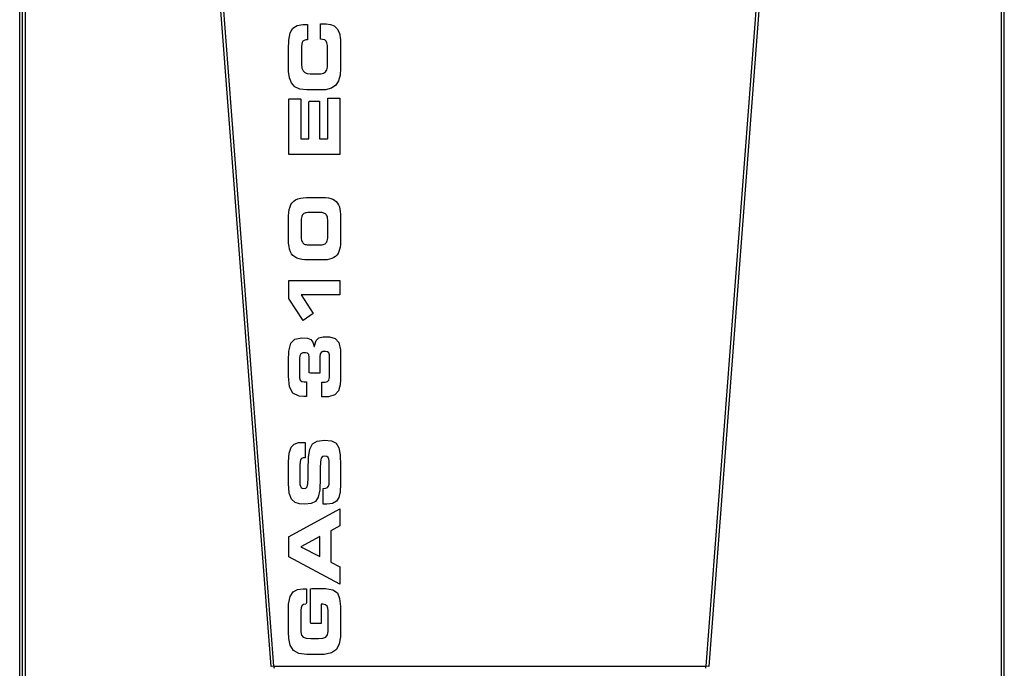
# Model space of a CAD drawing. Header units: millimetres. Extents: x 1064 to 6011, y -885 to 2276.
# Tile 25 of 36: x 3701 to 4377, y -269 to 176. Entities that reach past the tile are written whole.
import ezdxf

# ---------------------------------------------------------------- set-up
doc = ezdxf.new("R2010")
doc.units = ezdxf.units.MM
doc.header["$MEASUREMENT"] = 0

# ---------------------------------------------------------------- blocks, each defined once
blk = doc.blocks.new('Voor')
for p, q in [((1422.7, 157.63), (1422.7, 1136.58)), ((1424.7, 157.63), (1424.7, 1136.58)), ((1424.7, 157.63), (1424.7, 1136.58)), ((1426.7, 157.63), (1426.7, 1136.58)), ((1595.11, 461.46), (1543.42, 1137.43)), ((1597.11, 461.62), (1545.41, 1137.58)), ((1945.09, 1137.58), (1893.4, 461.62)), ((1947.08, 1137.43), (1895.39, 461.46)), ((2096.16, 157.63), (2096.16, 1136.58)), ((2098.16, 157.63), (2098.16, 1136.58)), ((1608.33, 896.06), (1610.19, 899.25)), ((1610.19, 899.25), (1613.03, 901)), ((1613.03, 901), (1616.96, 901.69)), ((1616.96, 901.69), (1620.24, 901.66)), ((1620.24, 901.66), (1620.24, 891.17)), ((1628.98, 902.15), (1629.15, 902.2)), ((1628.98, 891.66), (1628.98, 902.15)), ((1629.15, 902.2), (1632.08, 902.2)), ((1632.08, 902.2), (1632.96, 902.19)), ((1632.96, 902.19), (1635.93, 901.83)), ((1635.93, 901.83), (1638.51, 900.77)), ((1638.51, 900.77), (1640.58, 898.81)), ((1640.58, 898.81), (1642.03, 895.7)), ((1607.32, 891.05), (1608.33, 896.06)), ((1630.38, 891.48), (1628.98, 891.66)), ((1642.03, 895.7), (1642.73, 891.23)), ((1607.06, 884.72), (1607.32, 891.05)), ((1616.05, 886.68), (1616.04, 885.67)), ((1616.04, 885.67), (1616.04, 875.31)), ((1616.18, 888.17), (1616.05, 886.68)), ((1616.5, 889.37), (1616.18, 888.17)), ((1617.05, 890.27), (1616.5, 889.37)), ((1617.86, 890.86), (1617.05, 890.27)), ((1618.98, 891.11), (1617.86, 890.86)), ((1619.32, 891.12), (1618.98, 891.11)), ((1620.19, 891.12), (1619.32, 891.12)), ((1620.24, 891.17), (1620.19, 891.12)), ((1631.94, 891.11), (1630.38, 891.48)), ((1632.94, 890.34), (1631.94, 891.11)), ((1633.51, 889.12), (1632.94, 890.34)), ((1633.76, 887.37), (1633.51, 889.12)), ((1633.81, 885.3), (1633.76, 887.37)), ((1633.81, 874.15), (1633.81, 885.3)), ((1642.73, 891.23), (1642.78, 888.71)), ((1642.78, 888.71), (1642.78, 873.4)), ((1607.06, 872.45), (1607.06, 884.72)), ((1607.13, 869.46), (1607.06, 872.45)), ((1616.04, 875.31), (1616.04, 874.19)), ((1616.04, 874.19), (1616.35, 871.67)), ((1616.35, 871.67), (1617.13, 869.9)), ((1633.33, 870.59), (1633.75, 872.55)), ((1633.75, 872.55), (1633.81, 874.15)), ((1642.78, 871.65), (1642.45, 866.94)), ((1642.78, 873.4), (1642.78, 871.65)), ((1607.74, 865.11), (1607.13, 869.46)), ((1609.12, 861.62), (1607.74, 865.11)), ((1617.13, 869.9), (1618.37, 868.76)), ((1618.37, 868.76), (1620.01, 868.13)), ((1620.01, 868.13), (1622.03, 867.87)), ((1622.03, 867.87), (1623.14, 867.85)), ((1623.14, 867.85), (1626.81, 867.85)), ((1626.81, 867.85), (1629.24, 867.97)), ((1629.24, 867.97), (1631.12, 868.4)), ((1631.12, 868.4), (1632.46, 869.24)), ((1632.46, 869.24), (1633.33, 870.59)), ((1642.45, 866.94), (1641.44, 863.07)), ((1611.44, 859.05), (1609.12, 861.62)), ((1614.91, 857.46), (1611.44, 859.05)), ((1636.63, 858.04), (1632.44, 857.03)), ((1639.56, 860.08), (1636.63, 858.04)), ((1641.44, 863.07), (1639.56, 860.08)), ((1619.71, 856.92), (1614.91, 857.46)), ((1629.84, 856.92), (1619.71, 856.92)), ((1632.44, 857.03), (1629.84, 856.92)), ((1634, 851.27), (1642.36, 851.27)), ((1634, 823.44), (1634, 851.27)), ((1642.36, 851.27), (1642.4, 850.57)), ((1607.44, 850.47), (1607.59, 850.65)), ((1607.44, 812.66), (1607.44, 850.47)), ((1607.59, 850.65), (1615.41, 850.65)), ((1615.41, 850.65), (1615.56, 850.52)), ((1615.56, 850.52), (1615.56, 823.31)), ((1621.16, 848.74), (1621.19, 849.21)), ((1621.16, 823.78), (1621.16, 848.74)), ((1621.19, 849.21), (1628.4, 849.21)), ((1628.4, 849.21), (1628.4, 823.43)), ((1642.4, 850.57), (1642.4, 813.36)), ((1615.56, 823.31), (1621.13, 823.31)), ((1621.13, 823.31), (1621.16, 823.78)), ((1628.4, 823.43), (1628.5, 823.31)), ((1628.5, 823.31), (1633.9, 823.31)), ((1633.9, 823.31), (1634, 823.44)), ((1642.23, 812.66), (1607.44, 812.66)), ((1642.4, 813.36), (1642.23, 812.66)), ((1608.15, 776.65), (1608.82, 778.19)), ((1608.82, 778.19), (1609.68, 779.5)), ((1609.68, 779.5), (1610.74, 780.59)), ((1610.74, 780.59), (1612.02, 781.47)), ((1612.02, 781.47), (1613.52, 782.15)), ((1613.52, 782.15), (1615.26, 782.64)), ((1615.26, 782.64), (1617.26, 782.96)), ((1617.26, 782.96), (1619.53, 783.12)), ((1619.53, 783.12), (1620.82, 783.13)), ((1620.82, 783.13), (1630.52, 783.13)), ((1630.52, 783.13), (1632.59, 783.05)), ((1632.59, 783.05), (1634.44, 782.82)), ((1634.44, 782.82), (1636.08, 782.42)), ((1636.08, 782.42), (1637.51, 781.87)), ((1637.51, 781.87), (1638.76, 781.15)), ((1638.76, 781.15), (1639.82, 780.28)), ((1639.82, 780.28), (1640.7, 779.25)), ((1640.7, 779.25), (1641.42, 778.05)), ((1641.42, 778.05), (1641.98, 776.7)), ((1607.06, 767.93), (1607.12, 770.51)), ((1607.12, 770.51), (1607.31, 772.82)), ((1607.31, 772.82), (1607.65, 774.86)), ((1607.65, 774.86), (1608.15, 776.65)), ((1616.44, 770.66), (1616.17, 769.98)), ((1616.79, 771.22), (1616.44, 770.66)), ((1617.2, 771.68), (1616.79, 771.22)), ((1617.69, 772.05), (1617.2, 771.68)), ((1618.24, 772.33), (1617.69, 772.05)), ((1618.86, 772.54), (1618.24, 772.33)), ((1619.56, 772.68), (1618.86, 772.54)), ((1620.32, 772.75), (1619.56, 772.68)), ((1621.16, 772.78), (1620.32, 772.75)), ((1628.65, 772.78), (1621.16, 772.78)), ((1629.11, 772.77), (1628.65, 772.78)), ((1629.91, 772.72), (1629.11, 772.77)), ((1630.64, 772.62), (1629.91, 772.72)), ((1631.3, 772.45), (1630.64, 772.62)), ((1631.89, 772.2), (1631.3, 772.45)), ((1632.41, 771.88), (1631.89, 772.2)), ((1632.85, 771.46), (1632.41, 771.88)), ((1633.23, 770.95), (1632.85, 771.46)), ((1633.54, 770.33), (1633.23, 770.95)), ((1633.79, 769.6), (1633.54, 770.33)), ((1641.98, 776.7), (1642.38, 775.19)), ((1642.38, 775.19), (1642.64, 773.52)), ((1642.64, 773.52), (1642.77, 771.69)), ((1642.77, 771.69), (1642.78, 770.63)), ((1642.78, 770.63), (1642.78, 752.68)), ((1607.06, 755.52), (1607.06, 767.93)), ((1615.76, 767.21), (1615.75, 766.59)), ((1615.75, 766.59), (1615.75, 756.75)), ((1615.83, 768.27), (1615.76, 767.21)), ((1615.96, 769.19), (1615.83, 768.27)), ((1616.17, 769.98), (1615.96, 769.19)), ((1633.96, 768.75), (1633.79, 769.6)), ((1634.06, 767.76), (1633.96, 768.75)), ((1634.1, 766.63), (1634.06, 767.76)), ((1634.1, 756.8), (1634.1, 766.63)), ((1615.75, 756.75), (1615.78, 755.63)), ((1634.09, 756.17), (1634.1, 756.8)), ((1607.07, 754.13), (1607.06, 755.52)), ((1607.2, 751.68), (1607.07, 754.13)), ((1607.46, 749.51), (1607.2, 751.68)), ((1615.78, 755.63), (1615.89, 754.64)), ((1615.89, 754.64), (1616.06, 753.79)), ((1616.06, 753.79), (1616.3, 753.05)), ((1616.3, 753.05), (1616.61, 752.44)), ((1616.61, 752.44), (1616.99, 751.92)), ((1616.99, 751.92), (1617.44, 751.51)), ((1617.44, 751.51), (1617.96, 751.18)), ((1617.96, 751.18), (1618.54, 750.94)), ((1618.54, 750.94), (1619.2, 750.77)), ((1619.2, 750.77), (1619.93, 750.67)), ((1619.93, 750.67), (1620.73, 750.62)), ((1620.73, 750.62), (1621.19, 750.61)), ((1621.19, 750.61), (1628.69, 750.61)), ((1628.69, 750.61), (1629.52, 750.63)), ((1629.52, 750.63), (1630.28, 750.71)), ((1630.28, 750.71), (1630.98, 750.85)), ((1630.98, 750.85), (1631.6, 751.05)), ((1631.6, 751.05), (1632.16, 751.34)), ((1632.16, 751.34), (1632.64, 751.7)), ((1632.64, 751.7), (1633.05, 752.17)), ((1633.05, 752.17), (1633.4, 752.73)), ((1633.4, 752.73), (1633.67, 753.4)), ((1633.67, 753.4), (1633.88, 754.2)), ((1633.88, 754.2), (1634.02, 755.12)), ((1634.02, 755.12), (1634.09, 756.17)), ((1642.72, 750.77), (1642.53, 749.01)), ((1642.78, 752.68), (1642.72, 750.77)), ((1607.88, 747.6), (1607.46, 749.51)), ((1608.47, 745.93), (1607.88, 747.6)), ((1609.23, 744.51), (1608.47, 745.93)), ((1610.19, 743.31), (1609.23, 744.51)), ((1611.35, 742.33), (1610.19, 743.31)), ((1640.28, 743.6), (1639.31, 742.65)), ((1641.08, 744.72), (1640.28, 743.6)), ((1641.72, 745.99), (1641.08, 744.72)), ((1642.2, 747.42), (1641.72, 745.99)), ((1642.53, 749.01), (1642.2, 747.42)), ((1612.74, 741.55), (1611.35, 742.33)), ((1614.36, 740.96), (1612.74, 741.55)), ((1616.23, 740.56), (1614.36, 740.96)), ((1618.36, 740.32), (1616.23, 740.56)), ((1620.77, 740.25), (1618.36, 740.32)), ((1630.47, 740.25), (1620.77, 740.25)), ((1631.58, 740.27), (1630.47, 740.25)), ((1633.54, 740.43), (1631.58, 740.27)), ((1635.28, 740.74), (1633.54, 740.43)), ((1636.82, 741.22), (1635.28, 740.74)), ((1638.16, 741.86), (1636.82, 741.22)), ((1639.31, 742.65), (1638.16, 741.86)), ((1607.44, 726.21), (1607.8, 726.21)), ((1607.44, 713.51), (1607.44, 726.21)), ((1607.8, 726.21), (1642.31, 726.21)), ((1642.31, 726.21), (1642.4, 726.17)), ((1642.4, 726.17), (1642.4, 716.5)), ((1615.84, 716.43), (1624.09, 703.63)), ((1642.37, 716.43), (1615.84, 716.43)), ((1642.4, 716.5), (1642.37, 716.43)), ((1607.54, 713.35), (1607.44, 713.51)), ((1617.07, 698.81), (1607.54, 713.35)), ((1624.05, 703.58), (1617.13, 698.8)), ((1624.09, 703.63), (1624.05, 703.58)), ((1617.13, 698.8), (1617.07, 698.81)), ((1607.32, 677.79), (1608.66, 683.17)), ((1608.66, 683.17), (1611.5, 685.92)), ((1611.5, 685.92), (1616.26, 686.75)), ((1616.26, 686.75), (1620.14, 686.54)), ((1620.14, 686.54), (1622.41, 685.66)), ((1622.41, 685.66), (1623.78, 683.81)), ((1623.78, 683.81), (1624.78, 681)), ((1625.1, 681.96), (1626.2, 685.06)), ((1626.2, 685.06), (1628.01, 686.76)), ((1628.01, 686.76), (1630.84, 687.44)), ((1630.84, 687.44), (1635.17, 687.44)), ((1635.17, 687.44), (1639.11, 686.36)), ((1639.11, 686.36), (1641.55, 683.6)), ((1641.55, 683.6), (1642.67, 678.65)), ((1607.06, 671.38), (1607.32, 677.79)), ((1615.61, 675.89), (1614.88, 674.54)), ((1616.95, 676.58), (1615.61, 675.89)), ((1618.8, 676.65), (1616.95, 676.58)), ((1620.16, 676.29), (1618.8, 676.65)), ((1620.98, 675.34), (1620.16, 676.29)), ((1624.78, 681), (1624.91, 681)), ((1624.91, 681), (1625.1, 681.96)), ((1628.84, 675.76), (1628.59, 673.8)), ((1629.55, 676.88), (1628.84, 675.76)), ((1630.73, 677.36), (1629.55, 676.88)), ((1632.38, 677.44), (1630.73, 677.36)), ((1633.81, 677.25), (1632.38, 677.44)), ((1634.73, 676.57), (1633.81, 677.25)), ((1635.18, 675.13), (1634.73, 676.57)), ((1642.67, 678.65), (1642.78, 674.54)), ((1607.06, 664.8), (1607.06, 671.38)), ((1614.6, 672.57), (1614.59, 670.94)), ((1614.59, 670.94), (1614.59, 661.33)), ((1614.88, 674.54), (1614.6, 672.57)), ((1621.32, 673.56), (1620.98, 675.34)), ((1621.35, 671.92), (1621.32, 673.56)), ((1621.35, 662.78), (1621.35, 671.92)), ((1628.59, 673.8), (1628.59, 672.02)), ((1628.59, 672.02), (1628.59, 664.26)), ((1635.25, 673.4), (1635.18, 675.13)), ((1635.25, 661.55), (1635.25, 673.4)), ((1642.78, 674.54), (1642.78, 658.1)), ((1607.09, 660.64), (1607.06, 664.8)), ((1622.1, 662.67), (1621.35, 662.78)), ((1628.58, 662.67), (1622.1, 662.67)), ((1628.59, 664.26), (1628.58, 662.67)), ((1607.8, 653.33), (1607.09, 660.64)), ((1614.59, 661.33), (1614.71, 659.34)), ((1614.71, 659.34), (1615.22, 657.82)), ((1615.22, 657.82), (1616.25, 657.01)), ((1616.25, 657.01), (1617.92, 656.77)), ((1617.92, 656.77), (1619.23, 656.77)), ((1619.23, 656.77), (1619.42, 656.72)), ((1619.42, 656.72), (1619.42, 647.56)), ((1629.99, 655.19), (1630, 656.44)), ((1630, 656.44), (1631.4, 656.44)), ((1631.4, 656.44), (1632.2, 656.46)), ((1632.2, 656.46), (1633.84, 656.83)), ((1633.84, 656.83), (1634.79, 657.82)), ((1634.79, 657.82), (1635.2, 659.65)), ((1635.2, 659.65), (1635.25, 661.55)), ((1642.78, 658.1), (1642.59, 654.55)), ((1609.99, 648.89), (1607.8, 653.33)), ((1614.45, 646.9), (1609.99, 648.89)), ((1629.99, 646.36), (1629.99, 655.19)), ((1641.43, 650.53), (1638.88, 647.66)), ((1642.59, 654.55), (1641.43, 650.53)), ((1617.59, 646.7), (1614.45, 646.9)), ((1619.38, 646.7), (1617.59, 646.7)), ((1619.42, 647.56), (1619.38, 646.7)), ((1633.25, 646.36), (1629.99, 646.36)), ((1634.56, 646.39), (1633.25, 646.36)), ((1638.88, 647.66), (1634.56, 646.39)), ((1611.1, 613.97), (1613.96, 614.95)), ((1613.96, 614.95), (1617.39, 615.16)), ((1617.39, 615.16), (1618.5, 615.16)), ((1618.5, 615.16), (1618.5, 604.52)), ((1623.49, 614.19), (1626.75, 616.07)), ((1626.75, 616.07), (1631.83, 616.6)), ((1631.83, 616.6), (1636.58, 616.16)), ((1636.58, 616.16), (1639.75, 614.58)), ((1607.54, 607.84), (1608.93, 611.76)), ((1608.93, 611.76), (1611.1, 613.97)), ((1620.84, 604.69), (1621.64, 610.54)), ((1621.64, 610.54), (1623.49, 614.19)), ((1639.75, 614.58), (1641.64, 611.5)), ((1641.64, 611.5), (1642.55, 606.52)), ((1607.06, 601.73), (1607.54, 607.84)), ((1607.06, 586.86), (1607.06, 601.73)), ((1615.01, 601.75), (1614.88, 599.33)), ((1615.42, 603.27), (1615.01, 601.75)), ((1616.12, 604.1), (1615.42, 603.27)), ((1617.14, 604.45), (1616.12, 604.1)), ((1618.5, 604.52), (1617.14, 604.45)), ((1620.67, 596.21), (1620.84, 604.69)), ((1629.05, 601.9), (1628.83, 597.53)), ((1629.57, 604.35), (1629.05, 601.9)), ((1630.51, 605.43), (1629.57, 604.35)), ((1632.02, 605.67), (1630.51, 605.43)), ((1633.36, 605.41), (1632.02, 605.67)), ((1634.22, 604.71), (1633.36, 605.41)), ((1634.71, 603.69), (1634.22, 604.71)), ((1634.92, 602.45), (1634.71, 603.69)), ((1634.96, 601.11), (1634.92, 602.45)), ((1642.55, 606.52), (1642.78, 599.29)), ((1614.88, 599.33), (1614.88, 587.54)), ((1620.66, 590.51), (1620.67, 596.21)), ((1628.83, 597.53), (1628.78, 590.7)), ((1634.96, 588.06), (1634.96, 601.11)), ((1642.78, 599.29), (1642.78, 586.38)), ((1620.48, 586.81), (1620.66, 590.51)), ((1628.78, 590.7), (1628.51, 582.69)), ((1634.9, 586.41), (1634.96, 588.06)), ((1607.61, 580.25), (1607.06, 586.86)), ((1614.88, 587.54), (1614.98, 586.19)), ((1614.98, 586.19), (1615.29, 585.08)), ((1615.29, 585.08), (1615.82, 584.23)), ((1615.82, 584.23), (1616.58, 583.69)), ((1616.58, 583.69), (1617.58, 583.5)), ((1617.58, 583.5), (1619.08, 583.73)), ((1619.08, 583.73), (1620, 584.69)), ((1620, 584.69), (1620.48, 586.81)), ((1628.51, 582.69), (1627.55, 577.5)), ((1630.96, 583.46), (1632.8, 583.66)), ((1630.96, 572.81), (1630.96, 583.46)), ((1632.8, 583.66), (1633.97, 584.21)), ((1633.97, 584.21), (1634.62, 585.13)), ((1634.62, 585.13), (1634.9, 586.41)), ((1642.53, 581.25), (1641.65, 577.42)), ((1642.78, 586.38), (1642.53, 581.25)), ((1609.18, 576.13), (1607.61, 580.25)), ((1611.58, 573.92), (1609.18, 576.13)), ((1625.68, 574.52), (1622.65, 573.17)), ((1627.55, 577.5), (1625.68, 574.52)), ((1639.96, 574.8), (1637.26, 573.29)), ((1641.65, 577.42), (1639.96, 574.8)), ((1607.61, 550.66), (1642.4, 569.66)), ((1614.66, 573.02), (1611.58, 573.92)), ((1618.26, 572.86), (1614.66, 573.02)), ((1622.65, 573.17), (1618.26, 572.86)), ((1633.37, 572.81), (1630.96, 572.81)), ((1637.26, 573.29), (1633.37, 572.81)), ((1642.4, 569.66), (1642.4, 557.87)), ((1642.37, 557.8), (1636.22, 554.5)), ((1636.22, 554.5), (1636.22, 533.02)), ((1642.4, 557.87), (1642.37, 557.8)), ((1607.44, 550.5), (1607.61, 550.66)), ((1607.44, 536.7), (1607.44, 550.5)), ((1628.67, 550.51), (1615.57, 543.62)), ((1628.69, 550.52), (1628.67, 550.51)), ((1628.69, 536.9), (1628.69, 550.52)), ((1615.57, 543.62), (1615.56, 543.61)), ((1615.56, 543.61), (1628.69, 536.9)), ((1642.23, 517.99), (1607.44, 536.7)), ((1636.22, 533.02), (1636.25, 532.91)), ((1636.25, 532.91), (1642.4, 529.8)), ((1642.4, 529.8), (1642.4, 517.96)), ((1610.34, 512.58), (1613.31, 514.17)), ((1613.31, 514.17), (1617.06, 514.69)), ((1617.06, 514.69), (1618.32, 514.71)), ((1618.32, 514.71), (1619.37, 514.71)), ((1619.37, 514.71), (1619.37, 513.62)), ((1619.37, 513.62), (1619.37, 505.06)), ((1622.31, 514.79), (1623.08, 514.9)), ((1622.31, 491.96), (1622.31, 514.79)), ((1623.08, 514.9), (1631.23, 514.9)), ((1631.23, 514.9), (1632.56, 514.9)), ((1632.56, 514.9), (1637.6, 514.13)), ((1637.6, 514.13), (1640.63, 511.9)), ((1642.4, 517.96), (1642.23, 517.99)), ((1607.19, 504.26), (1608.26, 509.44)), ((1608.26, 509.44), (1610.34, 512.58)), ((1640.63, 511.9), (1642.17, 508.11)), ((1642.17, 508.11), (1642.72, 502.67)), ((1607.06, 500.4), (1607.19, 504.26)), ((1607.06, 485.04), (1607.06, 500.4)), ((1615.48, 500.04), (1615.46, 498.61)), ((1615.69, 501.76), (1615.48, 500.04)), ((1616.25, 503.05), (1615.69, 501.76)), ((1617.29, 503.89), (1616.25, 503.05)), ((1618.97, 504.24), (1617.29, 503.89)), ((1619.37, 505.06), (1618.97, 504.24)), ((1629.65, 504.25), (1629.56, 504.24)), ((1629.56, 504.24), (1629.56, 491.72)), ((1630.48, 504.25), (1629.65, 504.25)), ((1630.86, 504.24), (1630.48, 504.25)), ((1632.53, 503.81), (1630.86, 504.24)), ((1633.57, 502.81), (1632.53, 503.81)), ((1634.14, 501.42), (1633.57, 502.81)), ((1634.36, 499.77), (1634.14, 501.42)), ((1642.72, 502.67), (1642.78, 497.6)), ((1615.46, 498.61), (1615.46, 487.48)), ((1634.39, 498.48), (1634.36, 499.77)), ((1634.39, 487.52), (1634.39, 498.48)), ((1642.78, 497.6), (1642.78, 485.28)), ((1615.46, 487.48), (1615.54, 485.29)), ((1622.48, 491.01), (1622.31, 491.96)), ((1629.45, 491.01), (1622.48, 491.01)), ((1629.56, 491.72), (1629.45, 491.01)), ((1634.31, 485.42), (1634.39, 487.52)), ((1607.26, 480.62), (1607.06, 485.04)), ((1608.32, 475.96), (1607.26, 480.62)), ((1615.54, 485.29), (1616.08, 483.03)), ((1616.08, 483.03), (1617.28, 481.58)), ((1617.28, 481.58), (1619.32, 480.81)), ((1619.32, 480.81), (1622.39, 480.56)), ((1622.39, 480.56), (1623.16, 480.55)), ((1623.16, 480.55), (1626.72, 480.55)), ((1626.72, 480.55), (1627.62, 480.56)), ((1627.62, 480.56), (1630.64, 480.83)), ((1630.64, 480.83), (1632.64, 481.64)), ((1632.64, 481.64), (1633.8, 483.12)), ((1633.8, 483.12), (1634.31, 485.42)), ((1642.69, 481.9), (1641.87, 476.96)), ((1642.78, 485.28), (1642.69, 481.9)), ((1610.55, 472.5), (1608.32, 475.96)), ((1639.95, 473.21), (1636.63, 470.74)), ((1641.87, 476.96), (1639.95, 473.21)), ((1614.24, 470.35), (1610.55, 472.5)), ((1619.71, 469.62), (1614.24, 470.35)), ((1629.42, 469.62), (1619.71, 469.62)), ((1631.61, 469.66), (1629.42, 469.62)), ((1636.63, 470.74), (1631.61, 469.66)), ((1597.11, 461.62), (1595.11, 461.46)), ((1597.11, 461.62), (1893.4, 461.62)), ((1895.39, 461.46), (1893.4, 461.62))]:
    blk.add_line(p, q)
for centre, start, end in [((1672.84, 465.18), 182.69763, 183.76802), ((1817.66, 465.18), 356.23198, 357.30237)]:
    blk.add_arc(centre, 75.82, start, end)

msp = doc.modelspace()

# ---------------------------------------------------------------- block references
msp.add_blockref('Voor', (2278.62, -729.18))

doc.saveas('drawing.dxf')
